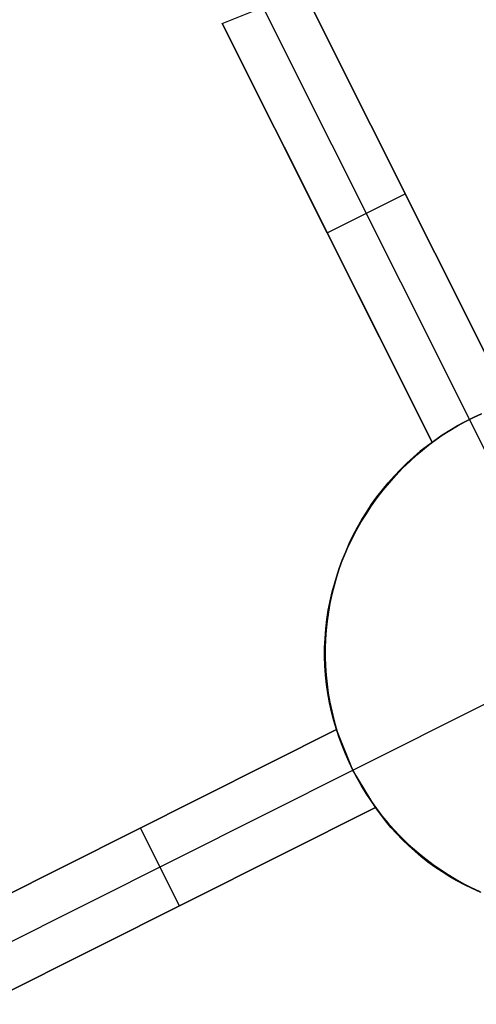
# Model space of a CAD drawing. Header units: millimetres. Extents: x 10871 to 12032, y -2698 to -1680.
# Tile 132 of 183: x 11429.43 to 11434.67, y -1959.12 to -1947.82. Entities that reach past the tile are written whole.
import ezdxf

# ---------------------------------------------------------------- set-up
doc = ezdxf.new("R2010")
doc.units = ezdxf.units.MM
doc.layers.add('color', color=7, linetype='Continuous')

msp = doc.modelspace()

# ---------------------------------------------------------------- linework, layer by layer
at = {"layer": 'color', "color": 254, "true_color": 0xcad1ee}
for p, q in [((11431.756, -1947.859, 0.338), (11432.687, -1947.485, 0.256)), ((11432.687, -1947.485, 0.256), (11435.059, -1952.218, 2.421)), ((11435.059, -1952.218, -5.038), (11432.687, -1947.485, 0.256)), ((11432.221, -1947.672, 0.298), (11434.593, -1952.405, -4.996)), ((11434.165, -1952.666, 2.543), (11431.756, -1947.859, 0.338)), ((11431.756, -1947.859, 0.338), (11434.165, -1952.666, -5.038)), ((11435.059, -1952.218, -1.309), (11433.388, -1948.884, -1.309)), ((11432.467, -1949.277, -1.248), (11434.165, -1952.666, -1.248)), ((11432.961, -1950.263, -2.35), (11433.855, -1949.815, -2.35)), ((11433.873, -1949.851, -2.391), (11433.873, -1949.851, 1.34)), ((11432.961, -1950.263, -2.35), (11432.961, -1950.263, 1.442)), ((11434.593, -1952.405, -4.996), (11434.658, -1952.373, -4.997)), ((11434.734, -1952.339, -15.996), (11434.64, -1952.382, -15.996)), ((11434.64, -1952.382, -6.08), (11434.734, -1952.339, -6.08)), ((11434.658, -1952.373, -4.997), (11434.724, -1952.343, -5)), ((11434.456, -1952.478, -15.996), (11434.367, -1952.531, -15.996)), ((11434.367, -1952.531, -6.08), (11434.456, -1952.478, -6.08)), ((11434.404, -1952.508, -5.004), (11434.466, -1952.472, -5)), ((11434.547, -1952.428, -15.996), (11434.456, -1952.478, -15.996)), ((11434.456, -1952.478, -6.08), (11434.547, -1952.428, -6.08)), ((11434.466, -1952.472, -5), (11434.529, -1952.438, -4.997)), ((11434.529, -1952.438, -4.997), (11434.593, -1952.405, -4.996)), ((11434.64, -1952.382, -15.996), (11434.547, -1952.428, -15.996)), ((11434.547, -1952.428, -6.08), (11434.64, -1952.382, -6.08)), ((11434.593, -1952.405, -4.996), (11434.593, -1952.405, -15.996)), ((11435.378, -1953.969, -15.996), (11434.593, -1952.405, -15.996)), ((11434.28, -1952.586, -15.996), (11434.195, -1952.645, -15.996)), ((11434.195, -1952.645, -6.08), (11434.28, -1952.586, -6.08)), ((11434.223, -1952.625, -5.027), (11434.282, -1952.585, -5.018)), ((11434.367, -1952.531, -15.996), (11434.28, -1952.586, -15.996)), ((11434.28, -1952.586, -6.08), (11434.367, -1952.531, -6.08)), ((11434.282, -1952.585, -5.018), (11434.343, -1952.546, -5.01)), ((11434.343, -1952.546, -5.01), (11434.404, -1952.508, -5.004)), ((11434.111, -1952.707, -15.996), (11434.03, -1952.771, -15.996)), ((11434.03, -1952.771, -6.08), (11434.111, -1952.707, -6.08)), ((11434.077, -1952.737, 2.565), (11434.165, -1952.666, 2.543)), ((11434.195, -1952.645, -15.996), (11434.111, -1952.707, -15.996)), ((11434.111, -1952.707, -6.08), (11434.195, -1952.645, -6.08)), ((11434.165, -1952.666, -5.038), (11434.223, -1952.625, -5.027)), ((11434.165, -1952.666, 2.543), (11434.165, -1952.666, -5.038)), ((11433.908, -1952.887, 2.615), (11433.991, -1952.811, 2.589)), ((11434.03, -1952.771, -15.996), (11433.952, -1952.838, -15.996)), ((11433.952, -1952.838, -6.08), (11434.03, -1952.771, -6.08)), ((11433.991, -1952.811, 2.589), (11434.077, -1952.737, 2.565)), ((11433.875, -1952.908, -15.996), (11433.801, -1952.981, -15.996)), ((11433.801, -1952.981, -6.08), (11433.875, -1952.908, -6.08)), ((11433.827, -1952.966, 2.641), (11433.908, -1952.887, 2.615)), ((11433.952, -1952.838, -15.996), (11433.875, -1952.908, -15.996)), ((11433.875, -1952.908, -6.08), (11433.952, -1952.838, -6.08)), ((11433.73, -1953.056, -15.996), (11433.661, -1953.133, -15.996)), ((11433.661, -1953.133, -6.08), (11433.73, -1953.056, -6.08)), ((11433.675, -1953.131, 2.699), (11433.75, -1953.047, 2.669)), ((11433.801, -1952.981, -15.996), (11433.73, -1953.056, -15.996)), ((11433.73, -1953.056, -6.08), (11433.801, -1952.981, -6.08)), ((11433.75, -1953.047, 2.669), (11433.827, -1952.966, 2.641)), ((11433.661, -1953.133, -15.996), (11433.595, -1953.213, -15.996)), ((11433.595, -1953.213, -6.08), (11433.661, -1953.133, -6.08)), ((11433.604, -1953.217, 2.729), (11433.675, -1953.131, 2.699)), ((11433.595, -1953.213, -15.996), (11433.532, -1953.295, -15.996)), ((11433.532, -1953.295, -6.08), (11433.595, -1953.213, -6.08)), ((11433.536, -1953.305, 2.76), (11433.604, -1953.217, 2.729)), ((11433.41, -1953.487, 2.827), (11433.471, -1953.395, 2.793)), ((11433.471, -1953.379, -15.996), (11433.414, -1953.465, -15.996)), ((11433.414, -1953.465, -6.08), (11433.471, -1953.379, -6.08)), ((11433.532, -1953.295, -15.996), (11433.471, -1953.379, -15.996)), ((11433.471, -1953.379, -6.08), (11433.532, -1953.295, -6.08)), ((11433.471, -1953.395, 2.793), (11433.536, -1953.305, 2.76)), ((11433.352, -1953.581, 2.861), (11433.41, -1953.487, 2.827)), ((11433.414, -1953.465, -15.996), (11433.359, -1953.553, -15.996)), ((11433.359, -1953.553, -6.08), (11433.414, -1953.465, -6.08)), ((11433.297, -1953.677, 2.897), (11433.352, -1953.581, 2.861)), ((11433.359, -1953.553, -15.996), (11433.308, -1953.643, -15.996)), ((11433.308, -1953.643, -6.08), (11433.359, -1953.553, -6.08)), ((11433.246, -1953.774, 2.934), (11433.297, -1953.677, 2.897)), ((11433.308, -1953.643, -15.996), (11433.26, -1953.735, -15.996)), ((11433.26, -1953.735, -6.08), (11433.308, -1953.643, -6.08)), ((11433.214, -1953.828, -15.996), (11433.173, -1953.923, -15.996)), ((11433.173, -1953.923, -6.08), (11433.214, -1953.828, -6.08)), ((11433.199, -1953.872, 2.971), (11433.246, -1953.774, 2.934)), ((11433.26, -1953.735, -15.996), (11433.214, -1953.828, -15.996)), ((11433.214, -1953.828, -6.08), (11433.26, -1953.735, -6.08)), ((11433.173, -1953.923, -15.996), (11433.134, -1954.019, -15.996)), ((11433.134, -1954.019, -6.08), (11433.173, -1953.923, -6.08)), ((11433.155, -1953.973, 3.01), (11433.199, -1953.872, 2.971)), ((11433.134, -1954.019, -15.996), (11433.099, -1954.116, -15.996)), ((11433.099, -1954.116, -6.08), (11433.134, -1954.019, -6.08)), ((11433.115, -1954.074, 3.049), (11433.155, -1953.973, 3.01)), ((11433.047, -1954.28, 3.13), (11433.079, -1954.176, 3.089)), ((11433.099, -1954.116, -15.996), (11433.067, -1954.215, -15.996)), ((11433.067, -1954.215, -6.08), (11433.099, -1954.116, -6.08)), ((11433.079, -1954.176, 3.089), (11433.115, -1954.074, 3.049)), ((11433.018, -1954.384, 3.171), (11433.047, -1954.28, 3.13)), ((11433.067, -1954.215, -15.996), (11433.039, -1954.314, -15.996)), ((11433.039, -1954.314, -6.08), (11433.067, -1954.215, -6.08)), ((11432.994, -1954.489, 3.213), (11433.018, -1954.384, 3.171)), ((11433.039, -1954.314, -15.996), (11433.014, -1954.415, -15.996)), ((11433.014, -1954.415, -6.08), (11433.039, -1954.314, -6.08)), ((11432.973, -1954.594, 3.256), (11432.994, -1954.489, 3.213)), ((11432.992, -1954.516, -15.996), (11432.974, -1954.618, -15.996)), ((11432.974, -1954.618, -6.08), (11432.992, -1954.516, -6.08)), ((11433.014, -1954.415, -15.996), (11432.992, -1954.516, -15.996)), ((11432.992, -1954.516, -6.08), (11433.014, -1954.415, -6.08)), ((11432.957, -1954.701, 3.299), (11432.973, -1954.594, 3.256)), ((11432.974, -1954.618, -15.996), (11432.96, -1954.721, -15.996)), ((11432.96, -1954.721, -6.08), (11432.974, -1954.618, -6.08)), ((11432.944, -1954.807, 3.342), (11432.957, -1954.701, 3.299)), ((11432.96, -1954.721, -15.996), (11432.949, -1954.824, -15.996)), ((11432.949, -1954.824, -6.08), (11432.96, -1954.721, -6.08)), ((11432.936, -1954.914, 3.386), (11432.944, -1954.807, 3.342)), ((11432.949, -1954.824, -15.996), (11432.942, -1954.927, -15.996)), ((11432.942, -1954.927, -6.08), (11432.949, -1954.824, -6.08)), ((11432.931, -1955.021, 3.43), (11432.936, -1954.914, 3.386)), ((11432.942, -1954.927, -15.996), (11432.938, -1955.031, -15.996)), ((11432.938, -1955.031, -6.08), (11432.942, -1954.927, -6.08)), ((11432.93, -1955.127, 3.475), (11432.931, -1955.021, 3.43)), ((11432.938, -1955.031, -15.996), (11432.938, -1955.134, -15.996)), ((11432.938, -1955.134, -6.08), (11432.938, -1955.031, -6.08)), ((11432.934, -1955.234, 3.52), (11432.93, -1955.127, 3.475)), ((11432.938, -1955.134, -15.996), (11432.941, -1955.238, -15.996)), ((11432.941, -1955.238, -6.08), (11432.938, -1955.134, -6.08)), ((11432.941, -1955.34, 3.565), (11432.934, -1955.234, 3.52)), ((11432.941, -1955.238, -15.996), (11432.948, -1955.341, -15.996)), ((11432.948, -1955.341, -6.08), (11432.941, -1955.238, -6.08)), ((11432.953, -1955.446, 3.61), (11432.941, -1955.34, 3.565)), ((11432.948, -1955.341, -15.996), (11432.959, -1955.444, -15.996)), ((11432.959, -1955.444, -6.08), (11432.948, -1955.341, -6.08)), ((11432.968, -1955.552, 3.655), (11432.953, -1955.446, 3.61)), ((11432.959, -1955.444, -15.996), (11432.973, -1955.547, -15.996)), ((11432.973, -1955.547, -6.08), (11432.959, -1955.444, -6.08)), ((11432.987, -1955.656, 3.7), (11432.968, -1955.552, 3.655)), ((11432.973, -1955.547, -15.996), (11432.991, -1955.649, -15.996)), ((11432.991, -1955.649, -6.08), (11432.973, -1955.547, -6.08)), ((11432.991, -1955.649, -15.996), (11433.012, -1955.75, -15.996)), ((11433.012, -1955.75, -6.08), (11432.991, -1955.649, -6.08)), ((11433.256, -1956.431, -15.996), (11434.82, -1955.647, -15.996)), ((11433.011, -1955.76, 3.746), (11432.987, -1955.656, 3.7)), ((11433.038, -1955.863, 3.791), (11433.011, -1955.76, 3.746)), ((11433.012, -1955.75, -15.996), (11433.036, -1955.851, -15.996)), ((11433.036, -1955.851, -6.08), (11433.012, -1955.75, -6.08)), ((11433.036, -1955.851, -15.996), (11433.065, -1955.95, -15.996)), ((11433.065, -1955.95, -6.08), (11433.036, -1955.851, -6.08)), ((11433.069, -1955.965, 3.836), (11433.038, -1955.863, 3.791)), ((11428.561, -1958.224, 4.347), (11433.069, -1955.965, 3.836)), ((11433.069, -1955.965, -3.038), (11428.561, -1958.224, 2.004)), ((11429.768, -1957.62, 0.655), (11433.069, -1955.965, 0.655)), ((11433.065, -1955.95, -15.996), (11433.096, -1956.049, -15.996)), ((11433.096, -1956.049, -6.08), (11433.065, -1955.95, -6.08)), ((11433.069, -1955.965, -3.038), (11433.069, -1955.965, 3.836)), ((11433.256, -1956.431, -2.996), (11433.069, -1955.965, -3.038)), ((11433.096, -1956.049, -15.996), (11433.131, -1956.146, -15.996)), ((11433.131, -1956.146, -6.08), (11433.096, -1956.049, -6.08)), ((11433.131, -1956.146, -15.996), (11433.169, -1956.243, -15.996)), ((11433.169, -1956.243, -6.08), (11433.131, -1956.146, -6.08)), ((11433.169, -1956.243, -15.996), (11433.211, -1956.337, -15.996)), ((11433.211, -1956.337, -6.08), (11433.169, -1956.243, -6.08)), ((11428.786, -1958.671, 2.004), (11433.256, -1956.431, -2.996)), ((11433.211, -1956.337, -15.996), (11433.256, -1956.431, -15.996)), ((11433.256, -1956.431, -6.08), (11433.211, -1956.337, -6.08)), ((11433.256, -1956.431, -15.996), (11433.256, -1956.431, -2.996)), ((11433.256, -1956.431, -15.996), (11433.304, -1956.523, -15.996)), ((11433.517, -1956.859, -3.038), (11433.256, -1956.431, -2.996)), ((11433.303, -1956.522, -5.511), (11433.256, -1956.431, -5.511)), ((11433.354, -1956.611, -5.511), (11433.303, -1956.522, -5.511)), ((11433.304, -1956.523, -15.996), (11433.355, -1956.613, -15.996)), ((11433.407, -1956.699, -5.511), (11433.354, -1956.611, -5.511)), ((11433.355, -1956.613, -15.996), (11433.409, -1956.701, -15.996)), ((11433.464, -1956.784, -5.511), (11433.407, -1956.699, -5.511)), ((11433.409, -1956.701, -15.996), (11433.466, -1956.787, -15.996)), ((11433.524, -1956.868, -5.511), (11433.464, -1956.784, -5.511)), ((11433.517, -1956.859, 4.247), (11429.01, -1959.118, 4.764)), ((11429.01, -1959.118, 2.004), (11433.517, -1956.859, -3.038)), ((11430.029, -1958.607, 0.863), (11433.517, -1956.859, 0.863)), ((11433.466, -1956.787, -15.996), (11433.526, -1956.872, -15.996)), ((11433.573, -1956.937, 4.284), (11433.517, -1956.859, 4.247)), ((11433.517, -1956.859, 4.247), (11433.517, -1956.859, -3.038)), ((11433.586, -1956.95, -5.511), (11433.524, -1956.868, -5.511)), ((11433.526, -1956.872, -15.996), (11433.589, -1956.954, -15.996)), ((11433.631, -1957.013, 4.321), (11433.573, -1956.937, 4.284)), ((11433.651, -1957.029, -5.511), (11433.586, -1956.95, -5.511)), ((11433.589, -1956.954, -15.996), (11433.655, -1957.034, -15.996)), ((11430.815, -1957.095, -0.517), (11430.815, -1957.095, 4.106)), ((11431.263, -1957.989, -0.517), (11430.815, -1957.095, -0.517)), ((11433.693, -1957.087, 4.357), (11433.631, -1957.013, 4.321)), ((11433.719, -1957.106, -5.511), (11433.651, -1957.029, -5.511)), ((11433.655, -1957.034, -15.996), (11433.724, -1957.111, -15.996)), ((11433.757, -1957.159, 4.393), (11433.693, -1957.087, 4.357)), ((11433.789, -1957.181, -5.511), (11433.719, -1957.106, -5.511)), ((11433.724, -1957.111, -15.996), (11433.795, -1957.186, -15.996)), ((11433.824, -1957.229, 4.428), (11433.757, -1957.159, 4.393)), ((11433.862, -1957.253, -5.511), (11433.789, -1957.181, -5.511)), ((11433.795, -1957.186, -15.996), (11433.869, -1957.259, -15.996)), ((11433.894, -1957.297, 4.462), (11433.824, -1957.229, 4.428)), ((11433.938, -1957.323, -5.511), (11433.862, -1957.253, -5.511)), ((11433.869, -1957.259, -15.996), (11433.945, -1957.329, -15.996)), ((11433.966, -1957.362, 4.495), (11433.894, -1957.297, 4.462)), ((11434.015, -1957.39, -5.511), (11433.938, -1957.323, -5.511)), ((11433.945, -1957.329, -15.996), (11434.023, -1957.397, -15.996)), ((11434.041, -1957.425, 4.527), (11433.966, -1957.362, 4.495)), ((11434.095, -1957.454, -5.511), (11434.015, -1957.39, -5.511)), ((11434.023, -1957.397, -15.996), (11434.104, -1957.461, -15.996)), ((11434.118, -1957.485, 4.559), (11434.041, -1957.425, 4.527)), ((11434.177, -1957.516, -5.511), (11434.095, -1957.454, -5.511)), ((11434.104, -1957.461, -15.996), (11434.187, -1957.523, -15.996)), ((11434.197, -1957.543, 4.589), (11434.118, -1957.485, 4.559)), ((11434.262, -1957.575, -5.511), (11434.177, -1957.516, -5.511)), ((11434.187, -1957.523, -15.996), (11434.273, -1957.582, -15.996)), ((11434.279, -1957.598, 4.619), (11434.197, -1957.543, 4.589)), ((11434.348, -1957.631, -5.511), (11434.262, -1957.575, -5.511)), ((11434.273, -1957.582, -15.996), (11434.36, -1957.638, -15.996)), ((11434.363, -1957.65, 4.647), (11434.279, -1957.598, 4.619)), ((11434.436, -1957.684, -5.511), (11434.348, -1957.631, -5.511)), ((11434.36, -1957.638, -15.996), (11434.449, -1957.691, -15.996)), ((11434.449, -1957.7, 4.675), (11434.363, -1957.65, 4.647)), ((11434.525, -1957.734, -5.511), (11434.436, -1957.684, -5.511)), ((11434.449, -1957.691, -15.996), (11434.539, -1957.741, -15.996)), ((11434.537, -1957.747, 4.701), (11434.449, -1957.7, 4.675)), ((11434.617, -1957.78, -5.511), (11434.525, -1957.734, -5.511)), ((11434.626, -1957.79, 4.726), (11434.537, -1957.747, 4.701)), ((11434.539, -1957.741, -15.996), (11434.632, -1957.788, -15.996)), ((11434.71, -1957.824, -5.511), (11434.617, -1957.78, -5.511)), ((11434.717, -1957.831, 4.751), (11434.626, -1957.79, 4.726)), ((11434.632, -1957.788, -15.996), (11434.726, -1957.831, -15.996)), ((11431.263, -1957.989, -0.517), (11431.263, -1957.989, 4.519))]:
    msp.add_line(p, q, dxfattribs=at)

doc.saveas('drawing.dxf')
